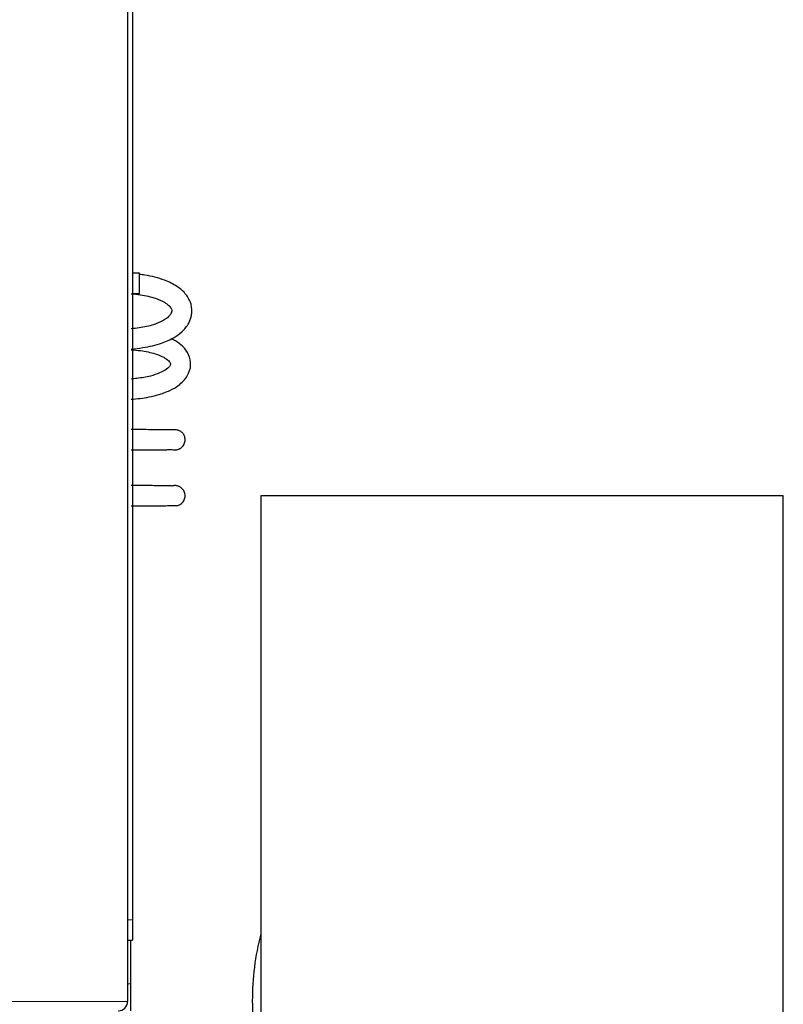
# Model space of a CAD drawing. Header units: inches. Extents: x 0 to 17820, y -10 to 12600.
# Tile 40 of 256: x 6204 to 6431, y 3706 to 3998. Entities that reach past the tile are written whole.
import ezdxf

# ---------------------------------------------------------------- set-up
doc = ezdxf.new("R2010")
doc.units = ezdxf.units.IN
doc.layers.add('1', color=7, linetype='Continuous', true_color=0xffffff)

msp = doc.modelspace()

# ---------------------------------------------------------------- linework, layer by layer
at = {"layer": '1', "color": 2, "linetype": 'Continuous', "lineweight": 25}
for p, q in [((6236.143, 4080.766), (6236.143, 3706.366)), ((6237.643, 4076.566), (6237.643, 3730.566)), ((6239.643, 3922.366), (6237.643, 3922.366)), ((6239.643, 3919.366), (6239.643, 3922.366)), ((6239.643, 3916.366), (6239.643, 3919.366)), ((6237.643, 3916.366), (6239.643, 3916.366)), ((6275.643, 3856.366), (6275.643, 3557.166)), ((6430.643, 3856.366), (6275.643, 3856.366)), ((6430.643, 3557.166), (6430.643, 3856.366)), ((6237.643, 3730.566), (6237.643, 3724.566)), ((6236.143, 3724.566), (6237.643, 3724.566)), ((6237.143, 3711.566), (6237.143, 3724.571)), ((6237.143, 3703.566), (6237.143, 3711.566))]:
    msp.add_line(p, q, dxfattribs=at)
at = {"layer": '1', "color": 110, "linetype": 'Continuous', "lineweight": 13}
for p, q in [((6236.143, 3730.566), (6237.643, 3730.566)), ((6236.142, 3711.566), (6237.143, 3711.566)), ((5736.143, 3706.366), (6236.143, 3706.366))]:
    msp.add_line(p, q, dxfattribs=at)
at = {"layer": '1', "color": 2, "linetype": 'Continuous', "lineweight": 25}
for centre, radius, start, end in [((6353.143, 3706.516), 80, 165.63375, 180), ((6233.343, 3706.366), 2.8, 270, 0), ((6353.143, 3706.516), 80, 180, 194.36625)]:
    msp.add_arc(centre, radius, start, end, dxfattribs=at)
for points, knots in [([(6237.178, 3899.88), (6238.37, 3899.966), (6241.509, 3900.328), (6246.059, 3901.407), (6249.814, 3903.119), (6252.513, 3905.078), (6254.492, 3907.488), (6255.479, 3910.651), (6254.929, 3914.026), (6253.157, 3916.614), (6250.657, 3918.674), (6246.897, 3920.567), (6242.794, 3921.578), (6240.208, 3921.957), (6239.694, 3922.023)], [0, 0, 0, 0, 0.0646583, 0.1740908, 0.263375, 0.3320346, 0.4223845, 0.512638, 0.604345, 0.6920678, 0.7614893, 0.8548007, 0.9713638, 1, 1, 1, 1]), ([(6237.206, 3916.261), (6238.146, 3916.193), (6240.691, 3915.913), (6244.298, 3915.111), (6246.99, 3913.898), (6248.601, 3912.667), (6249.238, 3911.679), (6249.318, 3911.18), (6249.139, 3910.401), (6248.215, 3909.289), (6246.438, 3908.082), (6243.719, 3906.941), (6240.341, 3906.204), (6238.006, 3905.945), (6237.202, 3905.883)], [0, 0, 0, 0, 0.0641632, 0.1785437, 0.2684807, 0.3356546, 0.4197883, 0.5073722, 0.5942775, 0.6819679, 0.7488783, 0.8362007, 0.9449553, 1, 1, 1, 1]), ([(6237.173, 3884.971), (6238.087, 3885.033), (6240.785, 3885.297), (6244.873, 3886.083), (6248.625, 3887.461), (6251.684, 3889.265), (6254.066, 3891.714), (6255.131, 3895.045), (6254.483, 3898.233), (6252.701, 3900.61), (6250.787, 3902.041), (6249.525, 3902.727), (6249.089, 3902.941)], [0, 0, 0, 0, 0.0637831, 0.1910342, 0.2991953, 0.3878315, 0.520444, 0.6440925, 0.7591219, 0.869539, 0.9572079, 1, 1, 1, 1]), ([(6237.21, 3899.666), (6238.144, 3899.603), (6240.665, 3899.347), (6244.215, 3898.617), (6246.811, 3897.538), (6248.329, 3896.466), (6248.897, 3895.679), (6248.926, 3895.312), (6248.721, 3894.804), (6247.659, 3893.774), (6245.61, 3892.684), (6242.82, 3891.757), (6239.755, 3891.215), (6237.759, 3891.024), (6237.185, 3890.981)], [0, 0, 0, 0, 0.0650675, 0.1807543, 0.2710048, 0.3376647, 0.421345, 0.5090993, 0.6025621, 0.7046215, 0.7740576, 0.8589858, 0.9600466, 1, 1, 1, 1]), ([(6251.077, 3875.839), (6250.976, 3875.861), (6250.23, 3875.891), (6248.034, 3875.921), (6245.838, 3875.939), (6243.155, 3875.952), (6240.199, 3875.961), (6238.177, 3875.964), (6237.19, 3875.965)], [0, 0, 0, 0, 0.292601, 0.4384204, 0.5830885, 0.7269061, 0.8698198, 1, 1, 1, 1]), ([(6249.305, 3870.107), (6249.551, 3870.029), (6250.033, 3869.941), (6250.753, 3869.988), (6251.392, 3870.185), (6251.951, 3870.499), (6252.43, 3870.922), (6252.814, 3871.445), (6253.076, 3872.035), (6253.242, 3872.829), (6253.158, 3873.771), (6252.705, 3874.721), (6252.006, 3875.434), (6251.436, 3875.722), (6251.123, 3875.825)], [0, 0, 0, 0, 0.0809368, 0.1574332, 0.2278642, 0.2936862, 0.3616919, 0.4310298, 0.5000197, 0.5670059, 0.6891956, 0.7943788, 0.8984922, 1, 1, 1, 1]), ([(6237.212, 3869.967), (6238.155, 3869.968), (6240.076, 3869.971), (6242.833, 3869.979), (6245.26, 3869.993), (6247.16, 3870.011), (6248.865, 3870.039), (6249.361, 3870.067), (6249.368, 3870.087)], [0, 0, 0, 0, 0.1368812, 0.2872582, 0.4364088, 0.5845113, 0.732029, 1, 1, 1, 1]), ([(6249.34, 3859.237), (6249.332, 3859.258), (6248.839, 3859.287), (6247.144, 3859.318), (6245.249, 3859.337), (6242.826, 3859.351), (6240.074, 3859.361), (6238.155, 3859.364), (6237.212, 3859.365)], [0, 0, 0, 0, 0.2669909, 0.4146523, 0.5629288, 0.7122875, 0.862911, 1, 1, 1, 1]), ([(6251.154, 3853.517), (6251.398, 3853.599), (6251.839, 3853.811), (6252.393, 3854.273), (6252.794, 3854.808), (6253.063, 3855.392), (6253.204, 3856.015), (6253.209, 3856.665), (6253.077, 3857.298), (6252.747, 3858.039), (6252.127, 3858.753), (6251.203, 3859.255), (6250.218, 3859.419), (6249.586, 3859.316), (6249.27, 3859.215)], [0, 0, 0, 0, 0.0804164, 0.1565158, 0.2266171, 0.2921519, 0.3599372, 0.4290823, 0.4978809, 0.5646815, 0.6866616, 0.7921663, 0.8971046, 1, 1, 1, 1]), ([(6237.189, 3853.367), (6238.178, 3853.368), (6240.202, 3853.371), (6243.161, 3853.381), (6245.849, 3853.395), (6248.05, 3853.415), (6250.252, 3853.447), (6251.003, 3853.478), (6251.107, 3853.502)], [0, 0, 0, 0, 0.1301356, 0.2729866, 0.416774, 0.5614404, 0.7072839, 1, 1, 1, 1])]:
    msp.add_open_spline(points, degree=3, knots=knots, dxfattribs=at)

doc.saveas('drawing.dxf')
